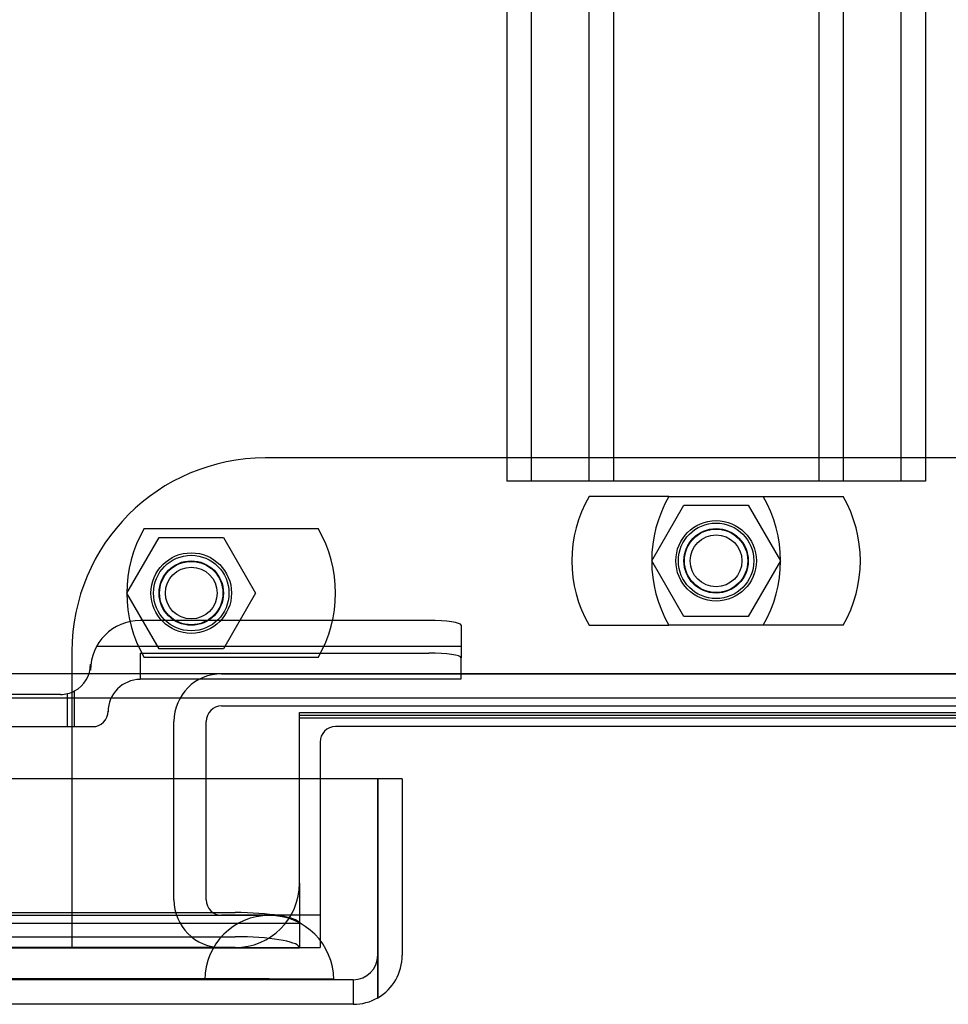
# Model space of a CAD drawing. Header units: inches. Extents: x 1 to 359, y -2 to 239.
# Tile 16 of 99: x 120.14 to 123.75, y 16.11 to 19.93. Entities that reach past the tile are written whole.
import ezdxf
from ezdxf.lldxf.tags import DXFTag

# ---------------------------------------------------------------- set-up
doc = ezdxf.new("R2010")
doc.units = ezdxf.units.IN
doc.header["$MEASUREMENT"] = 0
for name, color, linetype in [('COM42890-3', 7, 'Continuous'), ('COM70098', 7, 'Continuous'), ('COM70220', 7, 'Continuous'), ('COM70739-9', 7, 'Continuous'), ('COM70838', 7, 'Continuous'), ('COM71196-6', 7, 'Continuous'), ('COM71302-1', 7, 'Continuous'), ('COM71303-1', 7, 'Continuous'), ('Default', 7, 'Continuous'), ('GSK87756', 7, 'Continuous'), ('NTS86070', 7, 'Continuous'), ('SCC180005', 7, 'Continuous')]:
    doc.layers.add(name, color=color, linetype=linetype)
tags = doc.linetypes.add('HIDDEN2', pattern=[0.1875, 0.125, -0.0625]).pattern_tags.tags
tags[6:7] = [DXFTag(74, 4), DXFTag(75, 0), DXFTag(340, '0'), DXFTag(46, 0.0), DXFTag(50, 0.0), DXFTag(44, 0.0), DXFTag(45, 0.0)]
tags[4:5] = [DXFTag(74, 4), DXFTag(75, 0), DXFTag(340, '0'), DXFTag(46, 0.0), DXFTag(50, 0.0), DXFTag(44, 0.0), DXFTag(45, 0.0)]

# ---------------------------------------------------------------- blocks, each defined once
blk = doc.blocks.new('SE2')
at = {"layer": 'COM42890-3', "color": 7, "linetype": 'HIDDEN2'}
for p, q in [((122.0329, 40.5131), (122.0329, 18.1381)), ((122.1279, 40.5131), (122.1279, 18.1381)), ((122.3519, 40.5131), (122.3519, 18.1381)), ((122.4469, 40.5131), (122.4469, 18.1381)), ((123.2439, 40.5131), (123.2439, 18.1381)), ((123.3389, 40.5131), (123.3389, 18.1381)), ((123.5629, 40.5131), (123.5629, 18.1381)), ((123.6579, 40.5131), (123.6579, 18.1381)), ((122.1709, 18.1381), (122.0329, 18.1381)), ((123.5199, 18.1381), (122.1709, 18.1381)), ((123.6579, 18.1381), (123.5199, 18.1381))]:
    blk.add_line(p, q, dxfattribs=at)
at = {"layer": 'COM70098', "color": 7, "linetype": 'HIDDEN2'}
for p, q in [((124.5954, 18.2278), (121.0954, 18.2278)), ((120.3454, 17.4778), (120.3454, 16.3288)), ((121.3084, 16.9836), (121.3084, 16.3288)), ((120.3454, 16.3288), (121.3084, 16.3288))]:
    blk.add_line(p, q, dxfattribs=at)
at = {"layer": 'COM70098', "color": 7, "linetype": 'Continuous'}
for p, q in [((124.3224, 17.1858), (121.3684, 17.1858)), ((121.3084, 17.1258), (121.3084, 16.9836))]:
    blk.add_line(p, q, dxfattribs=at)
at = {"layer": 'COM70098', "color": 7, "linetype": 'HIDDEN2'}
for centre in [(122.8454, 17.8288), (120.8084, 17.7038)]:
    blk.add_circle(centre, 0.1562, dxfattribs=at)
blk.add_arc((121.0954, 17.4778), 0.75, 90, 180, dxfattribs=at)
at = {"layer": 'COM70098', "color": 7, "linetype": 'Continuous'}
blk.add_arc((121.3684, 17.1258), 0.06, 90, 180, dxfattribs=at)
at = {"layer": 'COM70220', "color": 7, "linetype": 'HIDDEN2'}
for p, q in [((120.8614, 16.4536), (100.3934, 16.4536)), ((121.1114, 16.4536), (120.8614, 16.4536)), ((120.8614, 16.2076), (100.3934, 16.2076)), ((120.8614, 16.2056), (100.3934, 16.2056)), ((120.8614, 16.2046), (100.3934, 16.2046)), ((121.1114, 16.2076), (120.8614, 16.2076)), ((121.3604, 16.2056), (120.8614, 16.2056)), ((121.3604, 16.2046), (120.8614, 16.2046)), ((120.8624, 16.2056), (121.1114, 16.2076)), ((120.8624, 16.2046), (120.8624, 16.2056)), ((121.1114, 16.2076), (121.3604, 16.2056)), ((121.3604, 16.2056), (121.3604, 16.2046))]:
    blk.add_line(p, q, dxfattribs=at)
blk.add_arc((121.1114, 16.2036), 0.25, 0, 180, dxfattribs=at)
at = {"layer": 'COM70739-9', "color": 7, "linetype": 'HIDDEN2'}
for p, q in [((120.9264, 17.3908), (124.7644, 17.3908)), ((120.9264, 17.2658), (124.7644, 17.2658)), ((120.7414, 16.5138), (120.7414, 17.2058)), ((120.8664, 16.5138), (120.8664, 17.2058)), ((121.3084, 16.4538), (120.9264, 16.4538))]:
    blk.add_line(p, q, dxfattribs=at)
for centre, radius, start, end in [((120.9264, 17.2058), 0.185, 90, 180), ((120.9264, 17.2058), 0.06, 90, 180), ((120.9264, 16.5138), 0.185, 180, 270), ((120.9264, 16.5138), 0.06, 180, 270)]:
    blk.add_arc(centre, radius, start, end, dxfattribs=at)
at = {"layer": 'COM70838', "color": 7, "linetype": 'HIDDEN2'}
for p, q in [((121.7304, 17.5975), (120.6104, 17.5975)), ((121.8554, 17.5793), (121.8554, 17.453)), ((120.4413, 17.4975), (121.8554, 17.4975)), ((120.6104, 17.4712), (121.7304, 17.4712)), ((120.6104, 17.4712), (120.6104, 17.3686)), ((120.4174, 17.4045), (120.4174, 17.4276)), ((121.8554, 17.3712), (121.8554, 17.453)), ((120.6104, 17.3712), (121.8554, 17.3712)), ((120.3004, 17.3106), (119.642, 17.3106)), ((120.3278, 17.1856), (120.3278, 17.3138)), ((120.3554, 17.1856), (120.3554, 17.3243)), ((120.4854, 17.2456), (120.4854, 17.2436)), ((119.642, 17.1856), (120.3554, 17.1856)), ((120.3554, 17.1856), (120.4254, 17.1856))]:
    blk.add_line(p, q, dxfattribs=at)
for centre, radius, start, end in [((120.6104, 17.4045), 0.193, 90, 180), ((120.3004, 17.4276), 0.117, 298.0398, 0), ((120.6104, 17.2436), 0.125, 90, 180), ((120.3004, 17.4276), 0.117, 270, 298.0398), ((120.4254, 17.2456), 0.06, 270, 0)]:
    blk.add_arc(centre, radius, start, end, dxfattribs=at)
for centre, major_axis, start_param, end_param in [((121.7304, 17.5793), (-0.125, 0), 3.141593, 4.712389), ((121.7304, 17.453), (0.125, 0), 0, 1.570796)]:
    blk.add_ellipse(centre, major_axis=major_axis, ratio=0.145455, start_param=start_param, end_param=end_param, dxfattribs=at)
at = {"layer": 'COM71196-6', "color": 7, "linetype": 'Continuous'}
for p, q in [((121.5323, 16.9836), (99.7225, 16.9836)), ((121.5323, 16.2986), (121.5323, 16.9836)), ((121.6274, 16.9836), (121.5324, 16.9836)), ((121.5324, 16.9836), (121.5324, 16.2986)), ((121.6274, 16.9836), (121.6274, 16.2986)), ((121.5323, 16.2986), (121.5323, 16.134)), ((121.5324, 16.134), (121.5324, 16.2986)), ((121.4374, 16.1086), (99.8174, 16.1086))]:
    blk.add_line(p, q, dxfattribs=at)
at = {"layer": 'COM71196-6', "color": 7, "linetype": 'HIDDEN2'}
for q in [(99.8174, 16.2036), (121.4374, 16.1086)]:
    blk.add_line((121.4374, 16.2036), q, dxfattribs=at)
blk.add_arc((121.4374, 16.2986), 0.095, 270, 0, dxfattribs=at)
at = {"layer": 'COM71196-6', "color": 7, "linetype": 'Continuous'}
for start, end in [(300, 0), (270, 300)]:
    blk.add_arc((121.4374, 16.2986), 0.19, start, end, dxfattribs=at)
at = {"layer": 'COM71196-6', "color": 7, "linetype": 'HIDDEN2'}
blk.add_ellipse((121.4374, 16.2986), major_axis=(0, 0.095), ratio=0.999171, start_param=3.141593, end_param=4.712389, dxfattribs=at)
at = {"layer": 'COM71196-6', "color": 7, "linetype": 'Continuous'}
blk.add_ellipse((121.4374, 16.2986), major_axis=(0, 0.19), ratio=0.999171, start_param=3.141593, end_param=3.665191, dxfattribs=at)
at = {"layer": 'COM71302-1', "color": 7, "linetype": 'HIDDEN2'}
for p, q in [((124.4624, 17.2292), (121.2284, 17.2292)), ((121.2284, 16.5786), (121.2284, 16.4712)), ((100.1904, 16.4643), (120.9784, 16.4643)), ((121.2284, 16.4712), (121.2284, 16.3282)), ((100.1904, 16.4232), (121.2281, 16.4232)), ((100.1904, 16.3707), (120.9784, 16.3707)), ((100.1904, 16.3282), (121.2284, 16.3282)), ((121.2278, 16.3304), (121.2284, 16.3284))]:
    blk.add_line(p, q, dxfattribs=at)
for centre in [(120.9784, 16.4209), (120.9784, 16.3273)]:
    blk.add_ellipse(centre, major_axis=(0.25, 0), ratio=0.173648, start_param=0.071883, end_param=1.570796, dxfattribs=at)
at = {"layer": 'COM71303-1', "color": 7, "linetype": 'HIDDEN2'}
for p, q in [((146.7804, 17.3906), (98.9104, 17.3906)), ((121.2284, 17.2204), (121.2284, 17.2403)), ((121.2284, 17.2403), (124.4624, 17.2403)), ((121.2284, 16.5786), (121.2284, 16.9836)), ((120.9784, 16.3286), (100.0954, 16.3286))]:
    blk.add_line(p, q, dxfattribs=at)
at = {"layer": 'COM71303-1', "color": 7, "linetype": 'Continuous'}
for p, q in [((146.7804, 17.2956), (98.9104, 17.2956)), ((121.2284, 17.2006), (121.2284, 17.2204)), ((121.2284, 17.2204), (124.4624, 17.2204)), ((121.2284, 16.9836), (121.2284, 17.2006))]:
    blk.add_line(p, q, dxfattribs=at)
at = {"layer": 'COM71303-1', "color": 7, "linetype": 'HIDDEN2'}
blk.add_arc((120.9784, 16.5786), 0.25, 270, 0, dxfattribs=at)
at = {"layer": 'GSK87756', "color": 7, "linetype": 'HIDDEN2'}
for centre in [(122.8454, 17.8288), (120.8084, 17.7038)]:
    blk.add_circle(centre, 0.125, dxfattribs=at)
at = {"layer": 'NTS86070', "color": 7, "linetype": 'HIDDEN2'}
for p, q in [((122.6624, 18.0788), (122.3524, 18.0788)), ((122.6624, 18.0788), (123.3384, 18.0788)), ((120.6254, 17.9538), (121.3014, 17.9538)), ((122.3524, 17.5788), (122.6624, 17.5788)), ((123.3384, 17.5788), (122.6624, 17.5788)), ((121.3014, 17.4538), (120.6254, 17.4538))]:
    blk.add_line(p, q, dxfattribs=at)
for centre, radius in [((122.8454, 17.8288), 0.1465), ((122.8454, 17.8288), 0.125), ((122.8454, 17.8288), 0.1005), ((120.8084, 17.7038), 0.1465), ((120.8084, 17.7038), 0.125), ((120.8084, 17.7038), 0.1005)]:
    blk.add_circle(centre, radius, dxfattribs=at)
for centre, start, end in [((122.7854, 17.8288), 150, 210), ((123.0954, 17.8288), 150, 210), ((122.5954, 17.8288), 330, 30), ((122.9054, 17.8288), 330, 30), ((121.0584, 17.7038), 150, 210), ((120.8684, 17.7038), 330, 30)]:
    blk.add_arc(centre, 0.5, start, end, dxfattribs=at)
at = {"layer": 'SCC180005', "color": 7, "linetype": 'HIDDEN2'}
for p, q in [((122.596, 17.8288), (122.7207, 18.0448)), ((122.7207, 18.0448), (122.9701, 18.0448)), ((122.9701, 18.0448), (123.0948, 17.8288)), ((120.559, 17.7038), (120.6837, 17.9198)), ((120.6837, 17.9198), (120.9331, 17.9198)), ((120.9331, 17.9198), (121.0578, 17.7038)), ((122.7207, 17.6128), (122.596, 17.8288)), ((123.0948, 17.8288), (122.9701, 17.6128)), ((120.6837, 17.4878), (120.559, 17.7038)), ((121.0578, 17.7038), (120.9331, 17.4878)), ((122.9701, 17.6128), (122.7207, 17.6128)), ((120.9331, 17.4878), (120.6837, 17.4878))]:
    blk.add_line(p, q, dxfattribs=at)
for centre in [(122.8454, 17.8288), (120.8084, 17.7038)]:
    blk.add_circle(centre, 0.123, dxfattribs=at)

msp = doc.modelspace()

# ---------------------------------------------------------------- block references
at = {"layer": 'Default'}
msp.add_blockref('SE2', (0, 0), dxfattribs=at)

doc.saveas('drawing.dxf')
